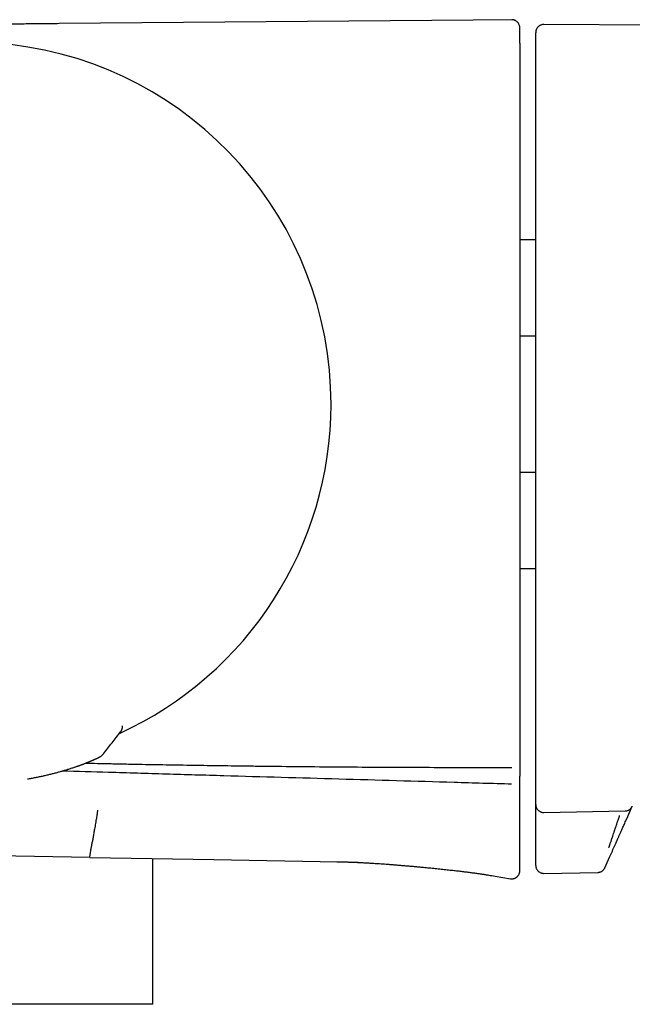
# Model space of a CAD drawing. Header units: millimetres. Extents: x 8 to 804, y 12 to 390.
# Tile 2 of 13: x 59 to 97, y 317 to 379. Entities that reach past the tile are written whole.
import ezdxf

# ---------------------------------------------------------------- set-up
doc = ezdxf.new("R2010")
doc.units = ezdxf.units.MM

msp = doc.modelspace()

# ---------------------------------------------------------------- linework, layer by layer
at = {"color": 7, "linetype": 'Continuous', "lineweight": 30}
for p, q in [((89.653, 379.248), (61.068, 378.999)), ((118.01, 378.802), (91.49, 378.941)), ((91.49, 378.94), (91.49, 378.94)), ((90.987, 365.413), (89.987, 365.413)), ((90.987, 359.369), (89.987, 359.369)), ((89.987, 350.821), (90.987, 350.821)), ((89.987, 344.777), (90.987, 344.777)), ((65.032, 334.808), (65.033, 334.829)), ((65.033, 334.829), (65.033, 334.885)), ((90.987, 329.176), (90.987, 329.937)), ((96.704, 329.051), (97.052, 329.833)), ((91.497, 329.444), (91.496, 329.444)), ((91.497, 329.445), (96.605, 329.539)), ((96.604, 329.536), (96.604, 329.537)), ((62.977, 326.619), (56.263, 326.736)), ((62.977, 326.619), (70.771, 326.483)), ((66.949, 317.391), (66.949, 326.55)), ((70.771, 326.483), (78.566, 326.347)), ((78.499, 326.348), (78.565, 326.347)), ((78.501, 326.348), (78.501, 326.348)), ((88.431, 325.444), (89.405, 325.282)), ((89.987, 325.776), (89.987, 325.776)), ((91.496, 325.618), (94.885, 325.677)), ((66.949, 317.391), (46.029, 317.391))]:
    msp.add_line(p, q, dxfattribs=at)
for start, end in [(0, 83.32507), (294.56822, 0)]:
    msp.add_arc((55.389, 355.095), 22.741, start, end, dxfattribs=at)
for points, knots in [([(89.987, 378.74), (89.987, 378.752), (89.986, 378.773), (89.983, 378.801), (89.98, 378.822), (89.977, 378.839), (89.973, 378.857), (89.968, 378.875), (89.958, 378.909), (89.938, 378.959), (89.909, 379.01), (89.879, 379.05), (89.851, 379.083), (89.815, 379.119), (89.767, 379.155), (89.709, 379.189), (89.649, 379.214), (89.591, 379.23), (89.538, 379.238), (89.501, 379.239), (89.482, 379.24)], [0, 0, 0, 0, 0.045595, 0.080773, 0.105098, 0.126628, 0.149208, 0.172853, 0.197576, 0.286755, 0.375717, 0.42077, 0.474842, 0.539845, 0.615403, 0.700731, 0.794543, 0.860958, 0.929688, 1, 1, 1, 1]), ([(61.068, 378.999), (60.892, 378.997), (60.54, 378.994), (60.015, 378.989), (59.496, 378.984), (58.984, 378.979), (58.484, 378.972), (57.999, 378.965), (57.527, 378.957), (57.174, 378.95), (56.978, 378.946), (56.936, 378.945)], [0, 0, 0, 0, 0.127969, 0.255215, 0.381108, 0.505118, 0.626804, 0.743713, 0.857782, 0.96882, 1, 1, 1, 1]), ([(89.987, 377.763), (89.987, 377.813), (89.987, 377.912), (89.987, 378.047), (89.987, 378.17), (89.987, 378.281), (89.987, 378.381), (89.987, 378.468), (89.987, 378.543), (89.987, 378.607), (89.987, 378.659), (89.987, 378.7), (89.987, 378.726), (89.987, 378.739), (89.987, 378.738), (89.987, 378.738)], [0, 0, 0, 0, 0.078409, 0.156816, 0.235222, 0.313627, 0.392031, 0.470434, 0.548837, 0.627238, 0.709373, 0.791507, 0.873641, 0.955775, 1, 1, 1, 1]), ([(91.49, 378.941), (91.464, 378.94), (91.414, 378.938), (91.342, 378.921), (91.28, 378.898), (91.23, 378.871), (91.193, 378.846), (91.164, 378.823), (91.139, 378.801), (91.116, 378.777), (91.089, 378.745), (91.061, 378.705), (91.034, 378.655), (91.015, 378.609), (91.005, 378.574), (91, 378.554), (90.998, 378.545), (90.997, 378.541), (90.997, 378.539), (90.996, 378.538), (90.996, 378.537), (90.996, 378.535), (90.996, 378.533), (90.995, 378.53), (90.994, 378.526), (90.993, 378.521), (90.992, 378.515), (90.991, 378.508), (90.99, 378.5), (90.989, 378.491), (90.989, 378.482), (90.988, 378.472), (90.987, 378.461), (90.987, 378.45), (90.987, 378.439), (90.987, 378.432), (90.987, 378.428)], [0, 0, 0, 0, 0.052891, 0.102025, 0.146442, 0.185412, 0.212338, 0.235329, 0.256139, 0.277317, 0.29884, 0.335337, 0.372404, 0.407153, 0.430407, 0.44115, 0.446306, 0.448829, 0.449455, 0.450094, 0.450827, 0.451717, 0.45409, 0.457354, 0.466722, 0.479982, 0.497181, 0.526275, 0.562431, 0.605661, 0.655972, 0.713367, 0.777849, 0.84942, 0.928079, 1, 1, 1, 1]), ([(90.987, 377.461), (90.987, 377.51), (90.987, 377.609), (90.987, 377.742), (90.987, 377.864), (90.987, 377.974), (90.987, 378.072), (90.987, 378.158), (90.987, 378.232), (90.987, 378.295), (90.987, 378.347), (90.987, 378.387), (90.987, 378.413), (90.987, 378.426), (90.987, 378.425), (90.987, 378.425)], [0, 0, 0, 0, 0.078881, 0.15776, 0.236638, 0.315515, 0.394391, 0.473266, 0.552141, 0.631015, 0.713644, 0.796273, 0.878901, 0.961529, 1, 1, 1, 1]), ([(89.987, 377.763), (89.987, 377.757), (89.987, 377.747), (89.987, 377.727), (89.987, 377.702), (89.987, 377.669), (89.987, 377.615), (89.987, 377.537), (89.987, 377.46), (89.987, 377.391), (89.987, 377.325), (89.987, 377.278), (89.987, 377.251)], [0, 0, 0, 0, 0.147128, 0.258656, 0.309565, 0.369349, 0.494935, 0.626743, 0.75141, 0.821595, 0.899647, 1, 1, 1, 1]), ([(90.987, 376.975), (90.987, 376.975), (90.987, 376.975), (90.987, 376.976), (90.987, 376.976), (90.987, 376.978), (90.987, 376.986), (90.987, 376.999), (90.987, 377.015), (90.987, 377.029), (90.987, 377.053), (90.987, 377.098), (90.987, 377.157), (90.987, 377.218), (90.987, 377.271), (90.987, 377.318), (90.987, 377.36), (90.987, 377.395), (90.987, 377.424), (90.987, 377.445), (90.987, 377.458), (90.987, 377.46), (90.987, 377.461)], [0, 0, 0, 0, 0.000188, 0.000389, 0.000874, 0.002339, 0.007651, 0.033422, 0.053551, 0.072061, 0.090549, 0.148298, 0.251334, 0.334598, 0.417342, 0.50094, 0.584143, 0.666872, 0.750505, 0.833798, 0.916503, 1, 1, 1, 1]), ([(89.987, 377.251), (89.987, 376.052), (89.987, 373.654), (89.987, 370.057), (89.987, 366.46), (89.987, 362.863), (89.987, 359.266), (89.987, 355.669), (89.987, 352.171), (89.987, 348.774), (89.987, 345.477), (89.987, 342.179), (89.987, 338.882), (89.987, 335.585), (89.987, 333.387), (89.987, 332.288)], [0, 0, 0, 0, 0.08001, 0.160015, 0.240016, 0.320013, 0.400008, 0.480002, 0.559995, 0.633323, 0.706652, 0.779984, 0.853318, 0.926657, 1, 1, 1, 1]), ([(90.987, 332.154), (90.987, 333.399), (90.987, 335.889), (90.987, 339.623), (90.987, 343.358), (90.987, 347.093), (90.987, 350.829), (90.987, 354.564), (90.987, 358.3), (90.987, 362.035), (90.987, 365.459), (90.987, 368.572), (90.987, 370.906), (90.987, 372.774), (90.987, 373.969), (90.987, 374.812), (90.987, 375.239), (90.987, 375.41), (90.987, 375.472), (90.987, 375.49), (90.987, 375.507), (90.987, 375.524), (90.987, 375.541), (90.987, 375.558), (90.987, 375.634), (90.987, 375.766), (90.987, 375.947), (90.987, 376.114), (90.987, 376.267), (90.987, 376.405), (90.987, 376.529), (90.987, 376.639), (90.987, 376.734), (90.987, 376.815), (90.987, 376.881), (90.987, 376.933), (90.987, 376.963), (90.987, 376.975)], [0, 0, 0, 0, 0.0833298, 0.1666593, 0.2499899, 0.3333225, 0.4166584, 0.4999988, 0.583323, 0.666656, 0.749999, 0.8124883, 0.8749991, 0.9062381, 0.9374991, 0.9549882, 0.9626923, 0.9660838, 0.9664646, 0.9668453, 0.9672261, 0.9676069, 0.9679877, 0.9683685, 0.9687493, 0.973119, 0.9771678, 0.9808955, 0.9843022, 0.987388, 0.9901527, 0.9925964, 0.9947191, 0.9965208, 0.9980016, 0.9991613, 1, 1, 1, 1]), ([(64.985, 334.617), (64.988, 334.623), (64.993, 334.634), (64.999, 334.649), (65.003, 334.661), (65.006, 334.669), (65.01, 334.681), (65.016, 334.702), (65.024, 334.734), (65.031, 334.778), (65.032, 334.81), (65.033, 334.828)], [0, 0, 0, 0, 0.14637, 0.262413, 0.322948, 0.370148, 0.412183, 0.503228, 0.631517, 0.797429, 1, 1, 1, 1]), ([(63.842, 333.133), (64.021, 333.362), (64.379, 333.82), (64.737, 334.277), (64.917, 334.506)], [0, 0, 0, 0, 0.499403, 1, 1, 1, 1]), ([(64.916, 334.505), (64.921, 334.512), (64.932, 334.526), (64.947, 334.548), (64.958, 334.566), (64.965, 334.579), (64.967, 334.582)], [0, 0, 0, 0, 0.315784, 0.616225, 0.885552, 1, 1, 1, 1]), ([(64.968, 334.583), (64.97, 334.587), (64.975, 334.597), (64.981, 334.609), (64.985, 334.617)], [0, 0, 0, 0, 0.334305, 1, 1, 1, 1]), ([(62.61, 332.5), (62.631, 332.508), (62.672, 332.524), (62.728, 332.546), (62.777, 332.565), (62.82, 332.582), (62.856, 332.596), (62.887, 332.609), (62.913, 332.619), (62.934, 332.627), (62.966, 332.64), (63.002, 332.655), (63.044, 332.673), (63.08, 332.688), (63.118, 332.704), (63.159, 332.721), (63.201, 332.739), (63.243, 332.757), (63.285, 332.776), (63.329, 332.795), (63.374, 332.816), (63.419, 332.837), (63.459, 332.857), (63.496, 332.875), (63.527, 332.891), (63.556, 332.906), (63.584, 332.921), (63.607, 332.935), (63.626, 332.946), (63.637, 332.953), (63.648, 332.96), (63.656, 332.965), (63.661, 332.968), (63.664, 332.97), (63.67, 332.974), (63.683, 332.984), (63.704, 332.998), (63.731, 333.02), (63.763, 333.048), (63.8, 333.085), (63.825, 333.114), (63.838, 333.129)], [0, 0, 0, 0, 0.0361495, 0.0691201, 0.0989204, 0.1255579, 0.1486759, 0.1687455, 0.1857708, 0.1997549, 0.2107314, 0.2506394, 0.2754657, 0.3017742, 0.3300089, 0.3623987, 0.3970025, 0.4333961, 0.470303, 0.507642, 0.5567881, 0.6056784, 0.652665, 0.6972698, 0.7391527, 0.7743106, 0.8108364, 0.8499943, 0.8654243, 0.8801156, 0.8931718, 0.9045922, 0.9080359, 0.9112982, 0.9148931, 0.9222904, 0.9323132, 0.9450656, 0.9605951, 0.9789139, 1, 1, 1, 1]), ([(63.837, 333.129), (63.838, 333.13), (63.841, 333.132), (63.841, 333.133), (63.841, 333.134)], [0, 0, 0, 0, 0.238124, 1, 1, 1, 1]), ([(59.071, 331.55), (59.072, 331.55), (59.16, 331.565), (59.329, 331.596), (59.579, 331.643), (59.824, 331.693), (60.065, 331.746), (60.301, 331.8), (60.533, 331.856), (60.759, 331.914), (60.98, 331.973), (61.195, 332.033), (61.404, 332.094), (61.576, 332.146), (61.714, 332.19), (61.82, 332.223), (61.92, 332.256), (62.014, 332.287), (62.101, 332.317), (62.181, 332.344), (62.254, 332.37), (62.319, 332.393), (62.378, 332.414), (62.433, 332.434), (62.489, 332.455), (62.548, 332.477), (62.589, 332.492), (62.61, 332.5)], [0, 0, 0, 0, 0.000774, 0.058288, 0.115922, 0.173686, 0.231717, 0.290077, 0.348838, 0.407996, 0.467536, 0.527444, 0.587705, 0.648301, 0.682375, 0.716344, 0.748998, 0.780139, 0.809768, 0.837889, 0.864503, 0.887578, 0.909392, 0.929948, 0.950856, 0.974206, 1, 1, 1, 1]), ([(62.722, 332.543), (62.972, 332.538), (63.543, 332.525), (64.436, 332.507), (65.368, 332.488), (66.265, 332.471), (67.129, 332.455), (67.991, 332.44), (69.139, 332.421), (70.574, 332.398), (71.852, 332.381), (72.687, 332.37), (73.075, 332.365), (73.464, 332.36), (73.854, 332.355), (74.243, 332.351), (74.633, 332.346), (75.687, 332.335), (77.408, 332.318), (79.8, 332.3), (82.204, 332.286), (84.621, 332.278), (87.05, 332.274), (88.673, 332.275), (89.487, 332.276)], [0, 0, 0, 0, 0.027965, 0.064093, 0.100138, 0.132382, 0.164685, 0.196961, 0.22902, 0.293306, 0.357816, 0.372328, 0.386852, 0.401387, 0.415934, 0.430492, 0.445061, 0.459642, 0.548564, 0.63794, 0.727772, 0.818059, 0.908801, 1, 1, 1, 1]), ([(89.987, 332.288), (89.987, 332.259), (89.987, 332.206), (89.987, 332.136), (89.987, 332.062), (89.987, 331.982), (89.987, 331.911), (89.987, 331.859), (89.987, 331.825), (89.987, 331.796), (89.987, 331.766), (89.987, 331.74), (89.987, 331.726), (89.987, 331.718)], [0, 0, 0, 0, 0.101562, 0.18462, 0.249593, 0.368571, 0.499893, 0.565082, 0.628186, 0.689787, 0.75051, 0.852794, 1, 1, 1, 1]), ([(89.473, 331.22), (88.268, 331.255), (85.858, 331.327), (82.242, 331.432), (78.626, 331.536), (75.01, 331.64), (71.394, 331.744), (67.777, 331.85), (64.392, 331.95), (62.211, 332.016), (61.237, 332.046)], [0, 0, 0, 0, 0.128086, 0.256157, 0.384219, 0.512276, 0.640333, 0.768397, 0.896471, 1, 1, 1, 1]), ([(89.987, 325.87), (89.987, 325.873), (89.987, 325.88), (89.987, 325.89), (89.987, 325.9), (89.987, 325.909), (89.987, 325.918), (89.987, 325.927), (89.987, 325.936), (89.987, 325.944), (89.987, 325.953), (89.987, 325.961), (89.987, 325.969), (89.987, 325.974), (89.987, 325.978), (89.987, 325.981), (89.987, 325.983), (89.987, 325.986), (89.987, 325.989), (89.987, 325.995), (89.987, 326.004), (89.987, 326.016), (89.987, 326.03), (89.987, 326.045), (89.987, 326.061), (89.987, 326.08), (89.987, 326.097), (89.987, 326.108), (89.987, 326.112), (89.987, 326.114), (89.987, 326.115), (89.987, 326.117), (89.987, 326.121), (89.987, 326.129), (89.987, 326.14), (89.987, 326.152), (89.987, 326.164), (89.987, 326.177), (89.987, 326.19), (89.987, 326.204), (89.987, 326.219), (89.987, 326.235), (89.987, 326.252), (89.987, 326.269), (89.987, 326.287), (89.987, 326.302), (89.987, 326.313), (89.987, 326.32), (89.987, 326.326), (89.987, 326.331), (89.987, 326.337), (89.987, 326.343), (89.987, 326.357), (89.987, 326.38), (89.987, 326.411), (89.987, 326.432), (89.987, 326.444), (89.987, 326.446), (89.987, 326.449), (89.987, 326.452), (89.987, 326.454), (89.987, 326.456), (89.987, 326.46), (89.987, 326.466), (89.987, 326.473), (89.987, 326.483), (89.987, 326.496), (89.987, 326.511), (89.987, 326.527), (89.987, 326.544), (89.987, 326.561), (89.987, 326.579), (89.987, 326.598), (89.987, 326.618), (89.987, 326.638), (89.987, 326.659), (89.987, 326.68), (89.987, 326.702), (89.987, 326.724), (89.987, 326.746), (89.987, 326.77), (89.987, 326.793), (89.987, 326.817), (89.987, 326.841), (89.987, 326.865), (89.987, 326.89), (89.987, 326.916), (89.987, 326.942), (89.987, 326.968), (89.987, 326.996), (89.987, 327.024), (89.987, 327.053), (89.987, 327.084), (89.987, 327.115), (89.987, 327.137), (89.987, 327.148), (89.987, 327.151), (89.987, 327.154), (89.987, 327.156), (89.987, 327.159), (89.987, 327.162), (89.987, 327.185), (89.987, 327.228), (89.987, 327.291), (89.987, 327.354), (89.987, 327.416), (89.987, 327.478), (89.987, 327.54), (89.987, 327.604), (89.987, 327.669), (89.987, 327.733), (89.987, 327.797), (89.987, 327.859), (89.987, 327.921), (89.987, 327.981), (89.987, 328.038), (89.987, 328.093), (89.987, 328.147), (89.987, 328.2), (89.987, 328.253), (89.987, 328.307), (89.987, 328.363), (89.987, 328.42), (89.987, 328.471), (89.987, 328.51), (89.987, 328.53), (89.987, 328.538), (89.987, 328.541), (89.987, 328.544), (89.987, 328.547), (89.987, 328.563), (89.987, 328.591), (89.987, 328.637), (89.987, 328.686), (89.987, 328.74), (89.987, 328.793), (89.987, 328.846), (89.987, 328.898), (89.987, 328.951), (89.987, 329.005), (89.987, 329.06), (89.987, 329.114), (89.987, 329.168), (89.987, 329.221), (89.987, 329.272), (89.987, 329.323), (89.987, 329.373), (89.987, 329.423), (89.987, 329.473), (89.987, 329.522), (89.987, 329.571), (89.987, 329.619), (89.987, 329.666), (89.987, 329.713), (89.987, 329.759), (89.987, 329.803), (89.987, 329.847), (89.987, 329.891), (89.987, 329.932), (89.987, 329.97), (89.987, 329.998), (89.987, 330.016), (89.987, 330.025), (89.987, 330.035), (89.987, 330.046), (89.987, 330.057), (89.987, 330.067), (89.987, 330.109), (89.987, 330.18), (89.987, 330.283), (89.987, 330.384), (89.987, 330.484), (89.987, 330.582), (89.987, 330.681), (89.987, 330.756), (89.987, 330.809), (89.987, 330.839), (89.987, 330.87), (89.987, 330.902), (89.987, 330.933), (89.987, 330.971), (89.987, 331.014), (89.987, 331.062), (89.987, 331.111), (89.987, 331.161), (89.987, 331.209), (89.987, 331.243), (89.987, 331.261), (89.987, 331.267), (89.987, 331.272), (89.987, 331.278), (89.987, 331.288), (89.987, 331.302), (89.987, 331.322), (89.987, 331.343), (89.987, 331.364), (89.987, 331.387), (89.987, 331.41), (89.987, 331.434), (89.987, 331.46), (89.987, 331.486), (89.987, 331.513), (89.987, 331.541), (89.987, 331.569), (89.987, 331.598), (89.987, 331.627), (89.987, 331.656), (89.987, 331.687), (89.987, 331.708), (89.987, 331.718)], [0, 0, 0, 0, 0.003225, 0.006321, 0.009286, 0.012121, 0.014827, 0.017402, 0.019848, 0.022388, 0.024771, 0.026996, 0.029065, 0.030976, 0.031523, 0.03217, 0.032819, 0.033472, 0.034128, 0.034786, 0.037931, 0.040795, 0.04371, 0.04725, 0.050864, 0.054552, 0.059066, 0.061086, 0.061406, 0.061725, 0.062046, 0.062367, 0.062619, 0.064757, 0.067044, 0.069211, 0.071496, 0.073898, 0.076419, 0.079113, 0.081929, 0.084868, 0.08793, 0.091115, 0.094423, 0.097853, 0.099257, 0.10049, 0.101524, 0.102563, 0.103607, 0.104655, 0.105709, 0.111591, 0.116968, 0.122464, 0.122962, 0.123461, 0.123962, 0.124463, 0.124965, 0.125245, 0.12551, 0.126995, 0.128363, 0.129771, 0.132383, 0.135122, 0.13803, 0.141069, 0.144238, 0.147537, 0.150967, 0.154527, 0.158217, 0.162037, 0.165789, 0.169658, 0.173644, 0.177748, 0.18197, 0.18631, 0.190509, 0.194813, 0.199222, 0.203735, 0.208353, 0.213075, 0.217902, 0.222834, 0.22787, 0.233011, 0.238786, 0.244688, 0.249987, 0.250466, 0.250942, 0.251418, 0.251894, 0.25237, 0.252845, 0.25332, 0.264876, 0.276307, 0.287615, 0.298798, 0.309857, 0.320791, 0.332578, 0.344218, 0.355709, 0.367053, 0.378248, 0.389296, 0.400196, 0.410058, 0.419796, 0.429409, 0.438899, 0.448264, 0.457504, 0.467707, 0.477753, 0.487644, 0.494855, 0.498, 0.498493, 0.498986, 0.499478, 0.499969, 0.500664, 0.507818, 0.514911, 0.524407, 0.53379, 0.54306, 0.552217, 0.561262, 0.570193, 0.579786, 0.589245, 0.598571, 0.607762, 0.61682, 0.625585, 0.634221, 0.642729, 0.651106, 0.659522, 0.667803, 0.67595, 0.683962, 0.69184, 0.699583, 0.707191, 0.714517, 0.721714, 0.728782, 0.73572, 0.741719, 0.747618, 0.748928, 0.750312, 0.752053, 0.753792, 0.755529, 0.757264, 0.758998, 0.775333, 0.791517, 0.807551, 0.822716, 0.837743, 0.852634, 0.867388, 0.871689, 0.87609, 0.880832, 0.885528, 0.890178, 0.894782, 0.901923, 0.908951, 0.915865, 0.923131, 0.930267, 0.936439, 0.9374, 0.93815, 0.938885, 0.93963, 0.940386, 0.943019, 0.945771, 0.948641, 0.951631, 0.954739, 0.957966, 0.961312, 0.964777, 0.968361, 0.972063, 0.975884, 0.979824, 0.983648, 0.987578, 0.991613, 0.995754, 1, 1, 1, 1]), ([(90.987, 329.944), (90.987, 329.96), (90.987, 329.991), (90.987, 330.04), (90.987, 330.089), (90.987, 330.139), (90.987, 330.19), (90.987, 330.242), (90.987, 330.295), (90.987, 330.35), (90.987, 330.406), (90.987, 330.447), (90.987, 330.473), (90.987, 330.484), (90.987, 330.495), (90.987, 330.506), (90.987, 330.517), (90.987, 330.528), (90.987, 330.546), (90.987, 330.571), (90.987, 330.608), (90.987, 330.649), (90.987, 330.694), (90.987, 330.739), (90.987, 330.783), (90.987, 330.827), (90.987, 330.869), (90.987, 330.91), (90.987, 330.949), (90.987, 330.986), (90.987, 331.022), (90.987, 331.058), (90.987, 331.094), (90.987, 331.12), (90.987, 331.139), (90.987, 331.15), (90.987, 331.162), (90.987, 331.175), (90.987, 331.188), (90.987, 331.201), (90.987, 331.214), (90.987, 331.237), (90.987, 331.268), (90.987, 331.312), (90.987, 331.358), (90.987, 331.406), (90.987, 331.46), (90.987, 331.519), (90.987, 331.583), (90.987, 331.647), (90.987, 331.71), (90.987, 331.774), (90.987, 331.838), (90.987, 331.902), (90.987, 331.966), (90.987, 332.029), (90.987, 332.091), (90.987, 332.133), (90.987, 332.154)], [0, 0, 0, 0, 0.023254, 0.046861, 0.070821, 0.095135, 0.119801, 0.144821, 0.170193, 0.19661, 0.223398, 0.250559, 0.255722, 0.260899, 0.266089, 0.271292, 0.276508, 0.281738, 0.287058, 0.302272, 0.317303, 0.339149, 0.360595, 0.381641, 0.402286, 0.422532, 0.442377, 0.461822, 0.479295, 0.496431, 0.513232, 0.529696, 0.545824, 0.561616, 0.566278, 0.570909, 0.576726, 0.582683, 0.588626, 0.594554, 0.600467, 0.606367, 0.624814, 0.643121, 0.664729, 0.686137, 0.707344, 0.735433, 0.763161, 0.79053, 0.817539, 0.844729, 0.871544, 0.897984, 0.92405, 0.949741, 0.975058, 1, 1, 1, 1]), ([(90.987, 329.944), (90.987, 329.939), (90.987, 329.931), (90.987, 329.919), (90.988, 329.907), (90.989, 329.894), (90.99, 329.882), (90.992, 329.87), (90.995, 329.853), (90.998, 329.834), (91.004, 329.809), (91.012, 329.784), (91.023, 329.753), (91.04, 329.714), (91.066, 329.669), (91.097, 329.627), (91.133, 329.587), (91.172, 329.552), (91.215, 329.521), (91.26, 329.495), (91.312, 329.472), (91.37, 329.454), (91.434, 329.442), (91.476, 329.442), (91.496, 329.441)], [0, 0, 0, 0, 0.044561, 0.084352, 0.114965, 0.131549, 0.145451, 0.159194, 0.173958, 0.205868, 0.236788, 0.266075, 0.295079, 0.353975, 0.413787, 0.474487, 0.535857, 0.597336, 0.658325, 0.718528, 0.777719, 0.854657, 0.928904, 1, 1, 1, 1]), ([(96.604, 329.536), (96.627, 329.537), (96.674, 329.54), (96.735, 329.555), (96.788, 329.574), (96.832, 329.595), (96.871, 329.618), (96.904, 329.642), (96.932, 329.666), (96.959, 329.692), (96.978, 329.714), (96.993, 329.733), (97.004, 329.748), (97.014, 329.763), (97.024, 329.779), (97.032, 329.794), (97.04, 329.808), (97.047, 329.821), (97.051, 329.831), (97.053, 329.835)], [0, 0, 0, 0, 0.1107401, 0.225028, 0.302658, 0.3808695, 0.4596006, 0.5186168, 0.577455, 0.6376231, 0.7005844, 0.7311895, 0.7603157, 0.7887209, 0.819122, 0.8557829, 0.9016154, 0.9545284, 1, 1, 1, 1]), ([(63.469, 329.593), (63.47, 329.593), (63.471, 329.592), (63.468, 329.569), (63.461, 329.516), (63.449, 329.437), (63.435, 329.343), (63.416, 329.226), (63.394, 329.089), (63.368, 328.933), (63.34, 328.763), (63.31, 328.582), (63.274, 328.372), (63.233, 328.135), (63.187, 327.875), (63.157, 327.702), (63.142, 327.616)], [0, 0, 0, 0, 0.08058, 0.16188, 0.244358, 0.307209, 0.370896, 0.435258, 0.499998, 0.564739, 0.629102, 0.692789, 0.755642, 0.838121, 0.919421, 1, 1, 1, 1]), ([(90.987, 327.678), (90.987, 327.681), (90.987, 327.687), (90.987, 327.706), (90.987, 327.734), (90.987, 327.77), (90.987, 327.818), (90.987, 327.879), (90.987, 327.956), (90.987, 328.045), (90.987, 328.144), (90.987, 328.251), (90.987, 328.367), (90.987, 328.49), (90.987, 328.62), (90.987, 328.755), (90.987, 328.893), (90.987, 329.033), (90.987, 329.128), (90.987, 329.176)], [0, 0, 0, 0, 0.05028, 0.100196, 0.15004, 0.200104, 0.250678, 0.313162, 0.375248, 0.437505, 0.500496, 0.562949, 0.625017, 0.687272, 0.750276, 0.81286, 0.874962, 0.937153, 1, 1, 1, 1]), ([(95.584, 327.246), (95.586, 327.252), (95.59, 327.262), (95.603, 327.298), (95.617, 327.34), (95.632, 327.385), (95.65, 327.436), (95.669, 327.494), (95.691, 327.557), (95.715, 327.629), (95.742, 327.709), (95.771, 327.797), (95.807, 327.904), (95.852, 328.039), (95.893, 328.16), (95.922, 328.247), (95.936, 328.29), (95.951, 328.335), (95.966, 328.382), (95.982, 328.429), (95.999, 328.478), (96.014, 328.526), (96.033, 328.583), (96.052, 328.639), (96.072, 328.698), (96.09, 328.754), (96.111, 328.817), (96.141, 328.909), (96.178, 329.021), (96.219, 329.144), (96.244, 329.219), (96.256, 329.254)], [0, 0, 0, 0, 0.061233, 0.123575, 0.165649, 0.208039, 0.250667, 0.289633, 0.329727, 0.37091, 0.41313, 0.456326, 0.500427, 0.561338, 0.629499, 0.64576, 0.662358, 0.679285, 0.696533, 0.714094, 0.731958, 0.750117, 0.766088, 0.792433, 0.809419, 0.82889, 0.850789, 0.875047, 0.923282, 0.964839, 1, 1, 1, 1]), ([(96.032, 327.542), (96.033, 327.545), (96.035, 327.55), (96.042, 327.565), (96.052, 327.587), (96.064, 327.615), (96.08, 327.65), (96.099, 327.693), (96.122, 327.745), (96.15, 327.808), (96.181, 327.877), (96.215, 327.954), (96.252, 328.037), (96.291, 328.124), (96.332, 328.215), (96.374, 328.31), (96.418, 328.41), (96.468, 328.522), (96.523, 328.644), (96.582, 328.778), (96.643, 328.914), (96.683, 329.005), (96.704, 329.051)], [0, 0, 0, 0, 0.041764, 0.08324, 0.124649, 0.166212, 0.208149, 0.250673, 0.300104, 0.349468, 0.39909, 0.44929, 0.500378, 0.549887, 0.599355, 0.649044, 0.699211, 0.750105, 0.812436, 0.87457, 0.936947, 1, 1, 1, 1]), ([(62.977, 326.619), (62.977, 326.622), (62.979, 326.629), (62.988, 326.685), (62.999, 326.754), (63.009, 326.811), (63.014, 326.842), (63.019, 326.876), (63.028, 326.931), (63.044, 327.023), (63.069, 327.173), (63.095, 327.334), (63.121, 327.487), (63.135, 327.572), (63.142, 327.616)], [0, 0, 0, 0, 0.117826, 0.240275, 0.367426, 0.40001, 0.432895, 0.466082, 0.499572, 0.586523, 0.698883, 0.836617, 0.915127, 1, 1, 1, 1]), ([(90.987, 326.213), (90.987, 326.217), (90.987, 326.227), (90.987, 326.242), (90.987, 326.259), (90.987, 326.278), (90.987, 326.298), (90.987, 326.319), (90.987, 326.341), (90.987, 326.365), (90.987, 326.389), (90.987, 326.411), (90.987, 326.432), (90.987, 326.456), (90.987, 326.474), (90.987, 326.487), (90.987, 326.491), (90.987, 326.495), (90.987, 326.499), (90.987, 326.503), (90.987, 326.51), (90.987, 326.521), (90.987, 326.537), (90.987, 326.554), (90.987, 326.571), (90.987, 326.589), (90.987, 326.606), (90.987, 326.624), (90.987, 326.642), (90.987, 326.656), (90.987, 326.665), (90.987, 326.669), (90.987, 326.673), (90.987, 326.678), (90.987, 326.682), (90.987, 326.686), (90.987, 326.691), (90.987, 326.701), (90.987, 326.743), (90.987, 326.84), (90.987, 327.046), (90.987, 327.331), (90.987, 327.562), (90.987, 327.678)], [0, 0, 0, 0, 0.017183, 0.03479, 0.052822, 0.071279, 0.09016, 0.109118, 0.128485, 0.148263, 0.16845, 0.183791, 0.199361, 0.215159, 0.236362, 0.239169, 0.241982, 0.244801, 0.247628, 0.250337, 0.252392, 0.262661, 0.273354, 0.284472, 0.296016, 0.307984, 0.319005, 0.330363, 0.342058, 0.354091, 0.356783, 0.359492, 0.362217, 0.364959, 0.367716, 0.37049, 0.373281, 0.375922, 0.390882, 0.451594, 0.560008, 0.780004, 1, 1, 1, 1]), ([(95.376, 326.069), (95.378, 326.074), (95.382, 326.083), (95.389, 326.099), (95.397, 326.116), (95.405, 326.135), (95.414, 326.155), (95.424, 326.176), (95.434, 326.199), (95.444, 326.223), (95.455, 326.246), (95.465, 326.269), (95.474, 326.289), (95.485, 326.314), (95.493, 326.332), (95.499, 326.345), (95.501, 326.349), (95.503, 326.353), (95.504, 326.357), (95.506, 326.361), (95.509, 326.368), (95.514, 326.38), (95.521, 326.395), (95.529, 326.412), (95.537, 326.43), (95.544, 326.447), (95.552, 326.465), (95.56, 326.483), (95.568, 326.501), (95.574, 326.515), (95.578, 326.524), (95.58, 326.528), (95.582, 326.532), (95.584, 326.537), (95.586, 326.541), (95.588, 326.545), (95.59, 326.55), (95.595, 326.56), (95.613, 326.602), (95.657, 326.7), (95.749, 326.907), (95.877, 327.193), (95.98, 327.426), (96.032, 327.542)], [0, 0, 0, 0, 0.017186, 0.034797, 0.052831, 0.071289, 0.090172, 0.10913, 0.128498, 0.148275, 0.168462, 0.183802, 0.19937, 0.215166, 0.236367, 0.239173, 0.241986, 0.244805, 0.247631, 0.25034, 0.252397, 0.262671, 0.273368, 0.284489, 0.296034, 0.308003, 0.319023, 0.33038, 0.342072, 0.354101, 0.356793, 0.359501, 0.362225, 0.364965, 0.367722, 0.370495, 0.373284, 0.375925, 0.390884, 0.451596, 0.560009, 0.780005, 1, 1, 1, 1]), ([(78.564, 326.353), (78.564, 326.351), (78.564, 326.347), (78.565, 326.347), (78.566, 326.347)], [0, 0, 0, 0, 0.281965, 1, 1, 1, 1]), ([(78.564, 326.352), (78.567, 326.35), (78.574, 326.347), (78.582, 326.347), (78.585, 326.347)], [0, 0, 0, 0, 0.489951, 1, 1, 1, 1]), ([(78.59, 326.346), (78.617, 326.346), (78.665, 326.345), (78.734, 326.344), (78.796, 326.343), (78.856, 326.341), (78.989, 326.338), (79.13, 326.335), (79.28, 326.33), (79.364, 326.327), (79.449, 326.324), (79.538, 326.321), (79.635, 326.317), (79.736, 326.312), (79.843, 326.307), (79.953, 326.302), (80.074, 326.296), (80.205, 326.289), (80.346, 326.281), (80.5, 326.272), (80.66, 326.262), (80.827, 326.252), (81.001, 326.24), (81.186, 326.228), (81.383, 326.214), (81.591, 326.199), (81.808, 326.183), (82.032, 326.165), (82.264, 326.147), (82.505, 326.127), (82.757, 326.106), (83.018, 326.084), (83.288, 326.06), (83.565, 326.035), (83.874, 326.006), (84.215, 325.973), (84.585, 325.937), (84.959, 325.899), (85.332, 325.859), (85.682, 325.821), (86.005, 325.784), (86.301, 325.749), (86.588, 325.714), (86.864, 325.678), (87.129, 325.643), (87.376, 325.609), (87.607, 325.575), (87.824, 325.542), (88.031, 325.509), (88.233, 325.477), (88.365, 325.455), (88.431, 325.444)], [0, 0, 0, 0, 0.007982, 0.014761, 0.020806, 0.02683, 0.032846, 0.061258, 0.069756, 0.078276, 0.086814, 0.095567, 0.105296, 0.116142, 0.126388, 0.137569, 0.149743, 0.162969, 0.177309, 0.192823, 0.209569, 0.226049, 0.243647, 0.262398, 0.282327, 0.303451, 0.325777, 0.348206, 0.371712, 0.396268, 0.421832, 0.448349, 0.475749, 0.503945, 0.532835, 0.569953, 0.607707, 0.64579, 0.683866, 0.721579, 0.752468, 0.782647, 0.811924, 0.840135, 0.867149, 0.892891, 0.915993, 0.938033, 0.959174, 0.979692, 1, 1, 1, 1]), ([(79.358, 326.328), (79.361, 326.328), (79.368, 326.328), (79.384, 326.328), (79.402, 326.328), (79.424, 326.327), (79.449, 326.327), (79.478, 326.327), (79.51, 326.326), (79.55, 326.324), (79.6, 326.322), (79.662, 326.319), (79.734, 326.315), (79.816, 326.311), (79.908, 326.307), (80.011, 326.302), (80.082, 326.298), (80.12, 326.296)], [0, 0, 0, 0, 0.059327, 0.110841, 0.155268, 0.193749, 0.228016, 0.26047, 0.293972, 0.334129, 0.391274, 0.460806, 0.542955, 0.637865, 0.745636, 0.866334, 1, 1, 1, 1]), ([(89.987, 325.907), (89.987, 325.908), (89.987, 325.912), (89.987, 325.921), (89.987, 325.933), (89.987, 325.945), (89.987, 325.957), (89.987, 325.97), (89.987, 325.982), (89.987, 325.994), (89.987, 326.007), (89.987, 326.018), (89.987, 326.03), (89.987, 326.041), (89.987, 326.05), (89.987, 326.056), (89.987, 326.059)], [0, 0, 0, 0, 0.01995, 0.113439, 0.203878, 0.291268, 0.375608, 0.456901, 0.538795, 0.617344, 0.692548, 0.764407, 0.832921, 0.898091, 0.951289, 1, 1, 1, 1]), ([(90.987, 326.14), (90.987, 326.141), (90.987, 326.141), (90.987, 326.142), (90.987, 326.143), (90.987, 326.144), (90.987, 326.145), (90.987, 326.146), (90.987, 326.147), (90.987, 326.148), (90.987, 326.149), (90.987, 326.15), (90.987, 326.151), (90.987, 326.152), (90.987, 326.153), (90.987, 326.153), (90.987, 326.154), (90.987, 326.154), (90.987, 326.154), (90.987, 326.154), (90.987, 326.155), (90.987, 326.156), (90.987, 326.159), (90.987, 326.164), (90.987, 326.17), (90.987, 326.177), (90.987, 326.184), (90.987, 326.193), (90.987, 326.202), (90.987, 326.209), (90.987, 326.213)], [0, 0, 0, 0, 0.048118, 0.094273, 0.138464, 0.180692, 0.220956, 0.258589, 0.294329, 0.328175, 0.360127, 0.390184, 0.418348, 0.444618, 0.468993, 0.474824, 0.480535, 0.486126, 0.491598, 0.49695, 0.504057, 0.513716, 0.56621, 0.633747, 0.699428, 0.763253, 0.825222, 0.885336, 0.943595, 1, 1, 1, 1]), ([(90.987, 326.118), (90.987, 326.119), (90.987, 326.12), (90.987, 326.134), (90.987, 326.14)], [0, 0, 0, 0, 0.499873, 1, 1, 1, 1]), ([(90.987, 326.118), (90.987, 326.106), (90.988, 326.084), (90.991, 326.057), (90.994, 326.035), (90.997, 326.018), (91.001, 326), (91.006, 325.982), (91.016, 325.947), (91.036, 325.897), (91.066, 325.846), (91.096, 325.806), (91.124, 325.773), (91.161, 325.737), (91.209, 325.701), (91.267, 325.667), (91.328, 325.642), (91.386, 325.627), (91.44, 325.619), (91.477, 325.618), (91.496, 325.618)], [0, 0, 0, 0, 0.0455714, 0.0807291, 0.1050351, 0.1265617, 0.1491385, 0.1727806, 0.1975008, 0.2866777, 0.3756656, 0.4207401, 0.4748406, 0.5398824, 0.6154816, 0.7008445, 0.7946689, 0.8610695, 0.9297597, 1, 1, 1, 1]), ([(95.333, 325.973), (95.334, 325.974), (95.335, 325.976), (95.341, 325.99), (95.344, 325.996)], [0, 0, 0, 0, 0.499873, 1, 1, 1, 1]), ([(95.344, 325.996), (95.344, 325.997), (95.344, 325.997), (95.344, 325.998), (95.345, 325.999), (95.345, 326), (95.346, 326.001), (95.346, 326.002), (95.346, 326.003), (95.347, 326.004), (95.347, 326.005), (95.348, 326.006), (95.348, 326.007), (95.349, 326.008), (95.349, 326.009), (95.349, 326.009), (95.35, 326.01), (95.35, 326.01), (95.35, 326.01), (95.35, 326.011), (95.35, 326.011), (95.351, 326.012), (95.352, 326.015), (95.354, 326.02), (95.357, 326.026), (95.36, 326.033), (95.363, 326.041), (95.367, 326.049), (95.371, 326.059), (95.375, 326.066), (95.376, 326.069)], [0, 0, 0, 0, 0.048087, 0.094215, 0.138384, 0.180594, 0.220846, 0.258472, 0.294208, 0.328055, 0.360012, 0.39008, 0.418258, 0.444547, 0.468946, 0.474784, 0.480502, 0.4861, 0.491579, 0.496939, 0.504056, 0.513728, 0.566284, 0.633882, 0.6996, 0.763438, 0.825397, 0.885476, 0.943677, 1, 1, 1, 1]), ([(89.405, 325.282), (89.424, 325.28), (89.46, 325.275), (89.514, 325.276), (89.573, 325.282), (89.634, 325.296), (89.691, 325.318), (89.735, 325.341), (89.768, 325.362), (89.798, 325.384), (89.825, 325.407), (89.857, 325.439), (89.892, 325.48), (89.925, 325.532), (89.946, 325.577), (89.959, 325.612), (89.967, 325.635), (89.974, 325.66), (89.98, 325.691), (89.986, 325.73), (89.986, 325.759), (89.987, 325.776)], [0, 0, 0, 0, 0.064185, 0.126558, 0.18635, 0.26967, 0.343768, 0.395506, 0.440042, 0.480802, 0.522373, 0.564663, 0.636387, 0.709134, 0.777191, 0.808026, 0.836763, 0.863573, 0.897485, 0.94338, 1, 1, 1, 1]), ([(89.987, 325.798), (89.987, 325.799), (89.987, 325.799), (89.987, 325.799), (89.987, 325.8), (89.987, 325.8), (89.987, 325.801), (89.987, 325.801), (89.987, 325.801), (89.987, 325.802), (89.987, 325.802), (89.987, 325.802), (89.987, 325.803), (89.987, 325.803), (89.987, 325.803), (89.987, 325.803), (89.987, 325.803), (89.987, 325.804), (89.987, 325.804), (89.987, 325.805), (89.987, 325.806), (89.987, 325.807), (89.987, 325.809), (89.987, 325.81), (89.987, 325.811), (89.987, 325.813), (89.987, 325.815), (89.987, 325.818), (89.987, 325.822), (89.987, 325.828), (89.987, 325.834), (89.987, 325.842), (89.987, 325.85), (89.987, 325.859), (89.987, 325.866), (89.987, 325.869)], [0, 0, 0, 0, 0.027949, 0.054492, 0.07963, 0.103363, 0.12569, 0.146251, 0.165456, 0.183305, 0.199799, 0.216663, 0.231826, 0.243763, 0.245953, 0.248092, 0.25018, 0.253894, 0.287519, 0.320239, 0.352512, 0.383853, 0.414263, 0.443742, 0.472289, 0.499905, 0.5338, 0.567634, 0.635309, 0.701138, 0.765123, 0.827263, 0.887559, 0.946012, 1, 1, 1, 1]), ([(89.987, 325.776), (89.987, 325.777), (89.987, 325.779), (89.987, 325.792), (89.987, 325.798)], [0, 0, 0, 0, 0.4999455, 1, 1, 1, 1]), ([(94.885, 325.677), (94.909, 325.678), (94.953, 325.681), (95.014, 325.695), (95.065, 325.713), (95.106, 325.732), (95.139, 325.751), (95.168, 325.77), (95.195, 325.791), (95.221, 325.814), (95.248, 325.841), (95.277, 325.876), (95.307, 325.92), (95.324, 325.955), (95.333, 325.973)], [0, 0, 0, 0, 0.123627, 0.234111, 0.329494, 0.408532, 0.472107, 0.532835, 0.59343, 0.653748, 0.716391, 0.794805, 0.889892, 1, 1, 1, 1])]:
    msp.add_open_spline(points, degree=3, knots=knots, dxfattribs=at)

doc.saveas('drawing.dxf')
